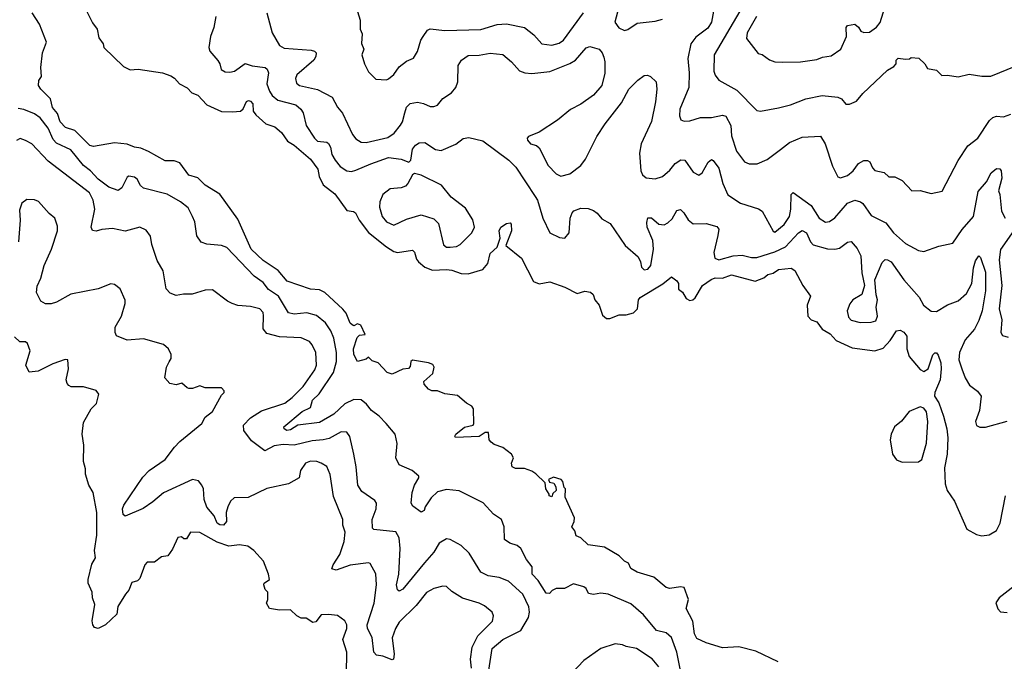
# Model space of a CAD drawing. Extents: x 1793424 to 1900092, y 321114 to 470632.
# Tile 97 of 256: x 1847183 to 1852609, y 413635 to 417168. Entities that reach past the tile are written whole.
import ezdxf

# ---------------------------------------------------------------- set-up
doc = ezdxf.new("R2010")
doc.units = 0

msp = doc.modelspace()

# ---------------------------------------------------------------- linework, layer by layer
at = {"layer": '0CON05XD'}
for points in [[(1849013.3, 417315), (1849058.8, 417165), (1849060, 417115), (1849070.7, 417090.7), (1849067, 417037), (1849080, 417005), (1849067.5, 416975), (1849082.5, 416925), (1849105, 416880), (1849145, 416840), (1849205, 416837.5), (1849215, 416842.5), (1849245, 416866.7), (1849275, 416908.8), (1849315, 416938.8), (1849353.9, 416956.1), (1849375, 416992.5), (1849394.2, 417055), (1849406.2, 417075), (1849430.3, 417109.7), (1849445, 417118), (1849525, 417108.6), (1849725, 417113.3), (1849815, 417141.1), (1849865, 417145.7), (1849964.5, 417124.5), (1850016, 417085), (1850060, 417035), (1850115, 417028.6), (1850155, 417039.4), (1850179.2, 417055), (1850290, 417205)], [(1850485.8, 417244.2), (1850462.5, 417155), (1850485, 417124), (1850515, 417109.2), (1850535, 417114), (1850585, 417148), (1850685, 417159.4), (1850725, 417171.4)], [(1851013.9, 417256.1), (1850995.8, 417155), (1850975, 417121.2), (1850908.3, 417071.7), (1850880.6, 417035), (1850864.4, 416955), (1850871.9, 416875), (1850870, 416795), (1850820.8, 416675), (1850819.3, 416639.3), (1850827, 416617), (1850845, 416610), (1850875, 416611.2), (1850935, 416628.6), (1850995, 416630), (1851055, 416642.5), (1851075, 416636), (1851102.5, 416585), (1851105, 416527.5), (1851133.2, 416443.2), (1851177.5, 416385), (1851203.6, 416373.6), (1851246.4, 416373.6), (1851301.7, 416398.3), (1851375, 416453.3), (1851425, 416491.2), (1851495, 416521.2), (1851595, 416526.2), (1851621.2, 416485), (1851661.2, 416361.2), (1851691.7, 416301.7), (1851707, 416297), (1851745, 416310.8), (1851776, 416335), (1851805, 416376.2), (1851835, 416392.5), (1851855, 416392.5), (1851867.5, 416385), (1851881.7, 416351.7), (1851895, 416337.5), (1851947, 416327), (1851973, 416303), (1852005, 416302.5), (1852045, 416282.5), (1852100, 416225), (1852145, 416227.5), (1852205, 416210), (1852266.4, 416223.6), (1852355, 416393.3), (1852407, 416473), (1852462, 416515), (1852527, 416613), (1852545, 416628.8), (1852565, 416636), (1852605, 416632.5), (1852645, 416646.9)], [(1851362.6, 413632.6), (1851240.4, 413690.4), (1851145, 413714), (1851055, 413708.8), (1850965, 413736.7), (1850915, 413760), (1850901.2, 413785), (1850892, 413855), (1850855.8, 413925), (1850867.8, 413975), (1850845, 414040.8), (1850825, 414044.4), (1850765, 414035.6), (1850745, 414041.1), (1850677.8, 414097.8), (1850585, 414125.8), (1850550, 414145), (1850537.5, 414175), (1850515, 414186.7), (1850486.7, 414215), (1850405, 414262.5), (1850315, 414276.2), (1850275, 414314.3), (1850250, 414325), (1850242.7, 414352.7), (1850225.6, 414375), (1850238.9, 414405), (1850240.5, 414425), (1850188.3, 414538.3), (1850190, 414585), (1850182.5, 414592.5), (1850176.7, 414625), (1850166.7, 414635), (1850125, 414648.8), (1850097.5, 414635), (1850101.7, 414621.7), (1850126.4, 414616.4), (1850137.5, 414595), (1850140, 414575), (1850121.7, 414558.3), (1850115, 414540), (1850100, 414545), (1850100, 414555), (1850082.5, 414585), (1850078.3, 414618.3), (1850026.8, 414666.8), (1850005, 414682), (1849965, 414696), (1849915, 414696.2), (1849897.5, 414705), (1849893.3, 414725), (1849903.3, 414755), (1849893.3, 414775), (1849845, 414812.5), (1849798.3, 414828.3), (1849780.7, 414840.7), (1849770, 414855), (1849766.7, 414895), (1849747.5, 414895), (1849715, 414873.3), (1849585, 414867.5), (1849580, 414875), (1849586.7, 414885), (1849635, 414923.8), (1849681.2, 414935), (1849685.7, 414945), (1849683.3, 415025), (1849675, 415040), (1849645, 415056.2), (1849595, 415098), (1849525, 415107.5), (1849485, 415123.3), (1849453.6, 415123.6), (1849435, 415132.5), (1849411.7, 415161.7), (1849410, 415175), (1849459.7, 415220.3), (1849467.5, 415255), (1849459.1, 415269.1), (1849435, 415279.1), (1849347.5, 415292.5), (1849338.8, 415285), (1849335, 415257.5), (1849325, 415246.2), (1849295, 415243.3), (1849235, 415216.2), (1849207.5, 415225), (1849158.3, 415278.3), (1849125, 415290), (1849105, 415310), (1849091.7, 415298.3), (1849045, 415286.2), (1849023.5, 415323.5), (1849022.5, 415355), (1849042.9, 415417.1), (1849055, 415431.2), (1849087.5, 415435), (1849062.5, 415485), (1849045, 415493.3), (1849025, 415482.5), (1849015, 415487.5), (1849005, 415497.5), (1848982.5, 415552.5), (1848964.3, 415574.3), (1848865, 415665.8), (1848835, 415681.2), (1848785, 415684), (1848657.5, 415727.5), (1848606.5, 415786.5), (1848525, 415841.1), (1848459.4, 415905), (1848385, 416070), (1848285, 416207.5), (1848205, 416257.5), (1848165, 416296.7), (1848115, 416312.5), (1848065, 416378.8), (1848035, 416390), (1847985, 416390), (1847892.7, 416442.7), (1847849.7, 416459.7), (1847815, 416465.8), (1847775, 416482), (1847705, 416490), (1847589.5, 416470.5), (1847570, 416475), (1847487.7, 416557.7), (1847435, 416574.6), (1847405.5, 416605), (1847392.1, 416652.1), (1847363.5, 416685), (1847352.1, 416732.1), (1847298.8, 416785), (1847287.5, 416805), (1847287.7, 416832.3), (1847302.5, 416855), (1847299.2, 416905), (1847308.1, 416985), (1847330, 417045), (1847292.7, 417142.7), (1847251.2, 417205)], [(1847553, 417213), (1847585, 417150), (1847610, 417115), (1847618.3, 417068.3), (1847642.5, 417035), (1847647.5, 417015), (1847755, 416910), (1847791.7, 416891.7), (1847835.9, 416895.9), (1847970, 416875), (1848015, 416858.8), (1848035.9, 416845.9), (1848064.2, 416814.2), (1848105, 416793.3), (1848132.5, 416765), (1848165, 416752.5), (1848215, 416700), (1848295, 416663.3), (1848355, 416660), (1848400, 416665), (1848413.6, 416676.4), (1848432.7, 416717.3), (1848443, 416723), (1848455, 416720), (1848467.5, 416705), (1848470, 416665), (1848484.1, 416644.1), (1848540, 416595), (1848588.8, 416578.8), (1848625, 416547.5), (1848658.8, 416498.8), (1848695, 416476.2), (1848785, 416399.5), (1848826.7, 416345), (1848833.7, 416303.7), (1848855, 416258), (1848918.7, 416208.7), (1848985, 416117.5), (1849022.3, 416112.3), (1849034.2, 416104.2), (1849054.2, 416064.2), (1849105.6, 415995.6), (1849205, 415917.1), (1849245, 415891.4), (1849265, 415885.7), (1849348, 415898), (1849358.1, 415888.1), (1849369.4, 415849.4), (1849380, 415835), (1849415.4, 415805.4), (1849458.7, 415788.7), (1849535, 415793.1), (1849565, 415789.2), (1849615, 415770), (1849655, 415768), (1849735, 415792.5), (1849762, 415825)], [(1848263.3, 417185), (1848253.3, 417125), (1848234, 417075), (1848225.8, 417015), (1848230.8, 416995), (1848275, 416943.3), (1848286, 416925), (1848293.2, 416893.2), (1848315, 416880.8), (1848341.7, 416878.3), (1848365.9, 416884.1), (1848425, 416927.5), (1848465, 416913.8), (1848535, 416904), (1848546.2, 416895), (1848554, 416875), (1848545.6, 416815), (1848559.4, 416775), (1848575, 416750.8), (1848605.3, 416725.3), (1848705, 416700), (1848733.1, 416675), (1848744.5, 416654.5)], [(1848544.2, 417205), (1848574.2, 417095), (1848615, 417026.2), (1848641.1, 417011.1), (1848789.4, 416999.4), (1848807.5, 416995), (1848817.5, 416985), (1848815.8, 416965), (1848804.2, 416945), (1848710.8, 416865), (1848702, 416845), (1848707.7, 416817.7), (1848725.8, 416805.8), (1848825, 416784.2), (1848905, 416741.2), (1848935, 416686.7), (1848962.7, 416652.7), (1849017.5, 416535), (1849035, 416511.2), (1849064.4, 416494.4), (1849092.4, 416492.4), (1849211.3, 416518.7), (1849246.6, 416543.4), (1849282.1, 416587.9), (1849292.5, 416605), (1849305.6, 416654.4), (1849315, 416686.7), (1849335, 416706.2), (1849375, 416714), (1849407.3, 416707.3), (1849445, 416690), (1849465, 416690), (1849485, 416696.7), (1849515, 416733.3), (1849562.5, 416765), (1849586.7, 416795), (1849596.7, 416825), (1849598.8, 416915), (1849616.7, 416945), (1849655, 416970), (1849715, 416972.5), (1849775, 416984.2), (1849845, 416976.2), (1849893.8, 416935), (1849936.8, 416886.8), (1849965.7, 416875.7), (1850005, 416871.9), (1850105, 416882.9), (1850215, 416927.5), (1850246, 416945), (1850305, 417013.3), (1850325, 417020), (1850375.8, 417005.8), (1850393.3, 416985), (1850402.3, 416962.3), (1850408, 416935), (1850407, 416873), (1850390, 416805), (1850345, 416752.5), (1850275, 416702.9), (1850217.4, 416672.6), (1850146, 416615), (1850045, 416548), (1849987.5, 416525), (1849980, 416515), (1849981.2, 416505), (1849997.5, 416485), (1850030, 416475), (1850045, 416462.5), (1850096, 416365), (1850138.7, 416318.7), (1850165, 416305.8), (1850215, 416320), (1850274.5, 416365.5), (1850300.9, 416399.1), (1850363.1, 416525), (1850409.2, 416595), (1850499.7, 416710.3), (1850538.8, 416785), (1850590, 416835), (1850625, 416860), (1850643, 416863), (1850660, 416855), (1850690, 416825), (1850693.3, 416785), (1850685.8, 416715), (1850665, 416607.5), (1850607.1, 416485), (1850597.9, 416432.1), (1850605.8, 416335), (1850615, 416313.3), (1850635, 416296.7), (1850685, 416291.2), (1850725, 416303.8), (1850765, 416338.8), (1850795, 416376), (1850826.1, 416396.1), (1850847.5, 416395), (1850895, 416328.8), (1850925, 416311.2), (1850943.8, 416325), (1850976.4, 416383.6), (1850995, 416397.5), (1851005, 416392.5), (1851035, 416350), (1851056.8, 416266.8), (1851085, 416203.8), (1851155, 416158), (1851255, 416126.2), (1851275, 416113.3), (1851335, 416002.5), (1851345, 415997.5), (1851395, 416039.2), (1851424.4, 416085), (1851433.1, 416125), (1851434, 416205), (1851445, 416216.7), (1851544.3, 416145), (1851588.6, 416075), (1851623.8, 416053.8), (1851645, 416056.9), (1851675, 416076.9), (1851745, 416156.9), (1851785, 416174.2), (1851815.4, 416165.4), (1851829.2, 416155), (1851875, 416089.2), (1851955, 416048.8), (1851998, 415995), (1852065, 415936.2), (1852135, 415896.2), (1852165, 415891.2), (1852248.8, 415921.2), (1852325, 415936.7), (1852377, 416013), (1852438.6, 416085), (1852465, 416222.5), (1852510, 416275), (1852536.2, 416325), (1852565, 416348.8), (1852585, 416346.7), (1852592, 416335), (1852595.5, 416294.5), (1852576, 416225), (1852584.4, 416205), (1852593.2, 416113.2), (1852614.3, 416074.3)], [(1851152.2, 417215), (1851009.4, 416975), (1851008, 416885), (1851015, 416862.5), (1851035.8, 416835.8), (1851135, 416779.2), (1851245, 416668.8), (1851265.9, 416664.1), (1851365, 416682), (1851430.5, 416699.5), (1851515, 416732), (1851605, 416750), (1851691.2, 416741.2), (1851711.7, 416731.7), (1851735, 416703.3), (1851755, 416702.5), (1851795, 416720), (1851829.2, 416760.8), (1851965, 416890), (1851999.3, 416910.7), (1852012.5, 416925), (1852013.3, 416945), (1852023.9, 416956.1), (1852065, 416950), (1852087, 416953), (1852095, 416960)], [(1851243.8, 417186.2), (1851191.9, 417095), (1851188, 417065), (1851251.7, 416981.7), (1851275, 416976.7), (1851315, 416946.7), (1851345, 416936.7), (1851385, 416933.3), (1851485, 416936), (1851575, 416948), (1851607.7, 416962.3), (1851655, 416968.8), (1851708.8, 417005), (1851738.8, 417075), (1851736.7, 417125), (1851745, 417136.7), (1851785, 417143.3), (1851805, 417127.5), (1851817.5, 417105), (1851835, 417096.7), (1851865, 417100), (1851905, 417126.7), (1851925, 417152.5), (1851950, 417235)], [(1852095, 416960), (1852137, 416957), (1852170, 416925), (1852185, 416900), (1852235, 416890), (1852265, 416860), (1852295, 416862.5), (1852355, 416852.5), (1852415, 416867.5), (1852485, 416857.5), (1852535, 416857.5), (1852675, 416913.3)], [(1850825.6, 413575), (1850804.5, 413685), (1850775, 413766), (1850745, 413792), (1850692.5, 413805), (1850619.8, 413889.8), (1850551.2, 413951.2), (1850425, 414003.8), (1850385, 414010), (1850345, 414003.3), (1850317.5, 414007.5), (1850303.8, 414035), (1850291.2, 414045), (1850235, 414061.9), (1850185, 414035.8), (1850140, 414035), (1850117.5, 414025), (1850101.7, 414008.3), (1850085, 414010), (1850040.5, 414080.5), (1850007.5, 414115), (1850006.7, 414155), (1849975.6, 414195.6), (1849945, 414256.2), (1849925, 414272.5), (1849884.5, 414284.5), (1849853.8, 414305), (1849853.3, 414375), (1849837.5, 414415), (1849794.1, 414444.1), (1849737.5, 414507.5), (1849605, 414574), (1849535, 414580), (1849485, 414568), (1849451.2, 414535), (1849416.7, 414485), (1849411.2, 414465), (1849395, 414456), (1849348.6, 414488.6), (1849340, 414505), (1849345.6, 414565), (1849359.2, 414605), (1849383.3, 414645), (1849382.5, 414655), (1849345, 414686), (1849275, 414716.7), (1849256.2, 414755), (1849263.6, 414833.6), (1849251.2, 414885), (1849203.3, 414945), (1849163.3, 414985), (1849121.2, 415015), (1849095, 415051.2), (1849064.3, 415074.3), (1849025, 415075.6), (1848975, 415053.3), (1848915, 414996.5), (1848835, 414950.6), (1848715, 414934.4), (1848675, 414909.5), (1848655, 414905.7), (1848640.8, 414915), (1848638.8, 414925), (1848740.2, 415009.8), (1848785, 415032.5), (1848796.8, 415073.2), (1848833, 415107), (1848911.8, 415225), (1848928.5, 415285), (1848927.9, 415335), (1848914.6, 415414.6), (1848896.9, 415455), (1848868, 415498), (1848819.1, 415539.1), (1848765.7, 415554.3), (1848695, 415547.1), (1848663.5, 415553.5), (1848608.9, 415645), (1848555, 415682.5), (1848525, 415720), (1848475.4, 415755.4), (1848325, 415913.1), (1848295, 415924.3), (1848215, 415931.2), (1848182.7, 415942.7), (1848158.3, 415978.3), (1848148, 416055), (1848135.8, 416085), (1848111.3, 416131.3), (1848070, 416165), (1847995, 416206.9), (1847865, 416240), (1847848.8, 416255), (1847830.3, 416290.3), (1847815, 416300.8), (1847785, 416305.7), (1847775, 416301.2), (1847745, 416242.5), (1847725, 416226.7), (1847675, 416245.6), (1847615, 416290), (1847573.5, 416335), (1847534.3, 416364.3), (1847465, 416451.9), (1847385, 416488.9), (1847368.2, 416508.2), (1847339.9, 416569.9), (1847295, 416626.9), (1847265, 416649.4), (1847205, 416674.3), (1847175, 416678.1)], [(1848744.5, 416654.5), (1848761.9, 416585), (1848807.1, 416515), (1848825, 416498.6), (1848875, 416493.3), (1848885, 416486.7), (1848895.7, 416465.7), (1848903.1, 416425), (1848921.4, 416395), (1848949.3, 416359.3), (1848985, 416335.8), (1849012.3, 416332.3), (1849035, 416338.6), (1849117.5, 416375), (1849215, 416408.6), (1849285, 416400), (1849327, 416383), (1849337.5, 416395), (1849348, 416455), (1849365, 416476.7), (1849385, 416490), (1849415, 416491.2), (1849475, 416454), (1849505, 416448), (1849586.8, 416483.2), (1849626.4, 416513.6), (1849658.3, 416518.3), (1849735, 416500), (1849878, 416395), (1849916.3, 416356.3), (1850024.2, 416195), (1850035.7, 416175), (1850065.7, 416075.7), (1850104.2, 415994.2), (1850158.3, 415968.3), (1850187.5, 415965), (1850211.2, 415995), (1850216.7, 416075), (1850227.5, 416105), (1850237.5, 416115), (1850275, 416130), (1850315, 416127.5), (1850345, 416116.7), (1850365, 416102.5), (1850390.7, 416070.7), (1850436.4, 416046.4), (1850520, 415925), (1850591.7, 415861.7), (1850604.2, 415835), (1850608.8, 415805), (1850625, 415791.2), (1850645, 415794), (1850660.8, 415815), (1850675.6, 415905), (1850671.3, 415951.3), (1850640.8, 416025), (1850638.3, 416051.7), (1850645, 416077.5), (1850665, 416076.7), (1850705, 416041.2), (1850735, 416038), (1850755, 416048.8), (1850777.9, 416072.1), (1850805, 416117.5), (1850825, 416122.5), (1850843.3, 416105), (1850866.7, 416065), (1850894.1, 416044.1), (1850965, 416046.2), (1851025, 416030), (1851036, 416015), (1851030.8, 415979.2), (1851008.6, 415885), (1851014, 415855), (1851035.6, 415845.6), (1851115, 415866.9), (1851165, 415871.4), (1851215, 415858.6), (1851245, 415858.1), (1851345, 415889.2), (1851403.1, 415916.9), (1851475, 415994.2), (1851495, 416007.5), (1851519.2, 415995), (1851540.8, 415945), (1851555, 415928), (1851635, 415906.2), (1851675, 415904), (1851700.5, 415909.5), (1851745, 415942.5), (1851765, 415946.7), (1851797.3, 415907.3), (1851817.3, 415867.3), (1851824.3, 415774.3), (1851837.5, 415705), (1851824.2, 415655), (1851774.7, 415625.3), (1851757, 415603), (1851743.1, 415565), (1851750.2, 415530.2), (1851765, 415513.1), (1851815, 415500.8), (1851875, 415502), (1851900.8, 415509.2), (1851909.4, 415535), (1851901.9, 415585), (1851910.5, 415625), (1851902.8, 415652.8), (1851895.8, 415735), (1851935, 415830), (1851953, 415847), (1851965, 415846), (1851985, 415833.8), (1852054.3, 415735), (1852139.3, 415639.3), (1852163.8, 415595), (1852205, 415562), (1852235, 415561.4), (1852295, 415598.6), (1852355, 415620), (1852399.8, 415660.2), (1852430.6, 415715), (1852438.5, 415801.5), (1852449.7, 415840.3), (1852468.3, 415868.3), (1852477.7, 415857.7), (1852505, 415777.5), (1852505.4, 415675), (1852486.2, 415565), (1852468.3, 415511.7), (1852445, 415464.2), (1852393.1, 415405), (1852361.9, 415335), (1852358.1, 415295), (1852375.6, 415245.6), (1852393.3, 415195), (1852417.5, 415155), (1852461.7, 415121.7), (1852481.2, 415095), (1852472, 415015), (1852450, 414955), (1852455, 414932.5), (1852473.9, 414923.9), (1852505, 414923.8), (1852625, 414956.2)], [(1848533.1, 414793.1), (1848459.6, 414849.6), (1848418.9, 414905), (1848415.6, 414935), (1848455, 414975.6), (1848515, 415014.4), (1848645, 415057.1), (1848685, 415087.1), (1848745, 415147.5), (1848809.4, 415240.6), (1848818.9, 415265), (1848814.2, 415335), (1848795, 415376.7), (1848780, 415395), (1848735, 415416.2), (1848615, 415420.8), (1848545, 415440), (1848524, 415465), (1848527.3, 415537.3), (1848523.8, 415555), (1848505.8, 415575.8), (1848455, 415589.2), (1848385, 415594.2), (1848354.2, 415604.2), (1848327.7, 415617.7), (1848245, 415680), (1848205, 415678.8), (1848133.6, 415656.4), (1848085, 415656.2), (1848045, 415648.8), (1848011.7, 415661.7), (1847990, 415685), (1847974, 415785), (1847941.2, 415841.2), (1847910.3, 415930.3), (1847903.8, 415975), (1847879.5, 416009.5), (1847845, 416026.2), (1847765, 416004), (1847695, 416017.5), (1847635, 416012.9), (1847603.8, 416003.8), (1847585, 416007.5), (1847577.5, 416025), (1847597.1, 416125), (1847587.1, 416175), (1847568.6, 416215), (1847339.5, 416389.5), (1847250, 416485), (1847215, 416503.3), (1847185, 416513.3), (1847165, 416503.3)], [(1849555, 415914.4), (1849590.7, 415919.3), (1849610.2, 415929.8), (1849674, 415995), (1849690, 416025), (1849680.8, 416065), (1849639.4, 416129.4), (1849560.1, 416190.1), (1849507.3, 416257.3), (1849395, 416311.2), (1849358.3, 416321.7), (1849347, 416313), (1849322.5, 416265), (1849308.3, 416251.7), (1849285, 416241.2), (1849225, 416236), (1849184, 416205), (1849167.1, 416165), (1849165.6, 416135), (1849180.6, 416085), (1849205, 416055.7), (1849245, 416036.9), (1849315, 416070), (1849395, 416092.5), (1849465, 416070.8), (1849490.8, 416045), (1849518.9, 415928.9), (1849535, 415915.8), (1849555, 415914.4)], [(1849673.2, 413596.8), (1849666.8, 413646.8), (1849676.9, 413713.1), (1849707.1, 413775), (1849788.8, 413855), (1849793.8, 413885), (1849785.7, 413905.7), (1849745, 413940), (1849715.6, 413955.6), (1849623.1, 413983.1), (1849565, 414018.8), (1849535, 414046.7), (1849515, 414048.8), (1849465, 414036.2), (1849425, 414013.8), (1849368.7, 413941.3), (1849275, 413850), (1849254.2, 413815), (1849235.8, 413764.2), (1849245.7, 413674.3), (1849243, 413647), (1849235, 413643.3), (1849185, 413662.2), (1849148.6, 413668.6), (1849134.3, 413684.3), (1849124.6, 413765), (1849100.3, 413815), (1849098, 413835), (1849135.6, 413955), (1849148.9, 414055), (1849145.7, 414115.7), (1849115, 414172.5), (1849105, 414176.2), (1849005, 414164), (1848926.4, 414136.4), (1848904, 414144), (1848910, 414165), (1848947.6, 414222.4), (1848970.8, 414295), (1848975.8, 414345), (1848964, 414385), (1848963.8, 414415), (1848913, 414543), (1848894.1, 414664.1), (1848875, 414706.7), (1848845, 414726), (1848820, 414735), (1848785.9, 414735.9), (1848757.5, 414725), (1848730, 414685), (1848723.3, 414645), (1848665, 414611.2), (1848545, 414586), (1848442.6, 414537.4), (1848364.7, 414535.3), (1848345, 414515.7), (1848329.2, 414485), (1848320.8, 414455), (1848322.9, 414405), (1848306.7, 414385), (1848285, 414385.6), (1848271.1, 414395), (1848255.6, 414435), (1848215, 414484.3), (1848200, 414525), (1848195.4, 414584.6), (1848186.9, 414605), (1848167.8, 414627.8), (1848134.8, 414635.2), (1847975, 414563.3), (1847917.3, 414512.7), (1847863.4, 414476.6), (1847765, 414433.8), (1847752.7, 414442.7), (1847750, 414475), (1847757.5, 414495), (1847861.2, 414648.8), (1847896, 414685), (1847985, 414746.5), (1848035.4, 414814.6), (1848065, 414844.2), (1848186.7, 414945), (1848205, 414980), (1848245, 415010), (1848295, 415100), (1848310, 415115), (1848310, 415125), (1848295, 415140), (1848205, 415140), (1848175, 415152.5), (1848135, 415137.5), (1848115, 415137.5), (1848105, 415140), (1848077, 415167), (1848045, 415157.5), (1848010, 415165), (1847982.5, 415195), (1847992.5, 415255), (1848007, 415283), (1848017, 415303), (1848017.5, 415325), (1848002.5, 415355), (1847975, 415380), (1847865, 415411.2), (1847775, 415404), (1847716.4, 415426.4), (1847708.8, 415445), (1847708.8, 415475), (1847743.3, 415535), (1847763.8, 415605), (1847763.9, 415623.9), (1847736.1, 415686.1), (1847705, 415710), (1847685, 415713.8), (1847615, 415686.2), (1847465, 415656.2), (1847385, 415613.3), (1847356.1, 415603.9), (1847325, 415603.3), (1847298.8, 415618.8), (1847276, 415665), (1847278.8, 415701.2), (1847300, 415745), (1847318, 415815), (1847358.6, 415905), (1847390.8, 416005), (1847391.2, 416031.2), (1847377.5, 416075), (1847345, 416100), (1847285.9, 416165.9), (1847265, 416176.7), (1847223, 416177), (1847195, 416157.5), (1847181.2, 416118.8), (1847185.8, 416064.2), (1847175.8, 415945)], [(1849762, 415825), (1849775, 415881.2), (1849814.1, 415915.9), (1849830, 415965), (1849826, 416005), (1849834.3, 416025), (1849865, 416046.2), (1849885, 416050), (1849891.7, 416041.7), (1849892.5, 416005), (1849862.5, 415925), (1849948, 415855), (1850015, 415726), (1850045, 415714), (1850105, 415724), (1850187.5, 415695), (1850255, 415660), (1850297, 415673), (1850328.3, 415668.3), (1850342.5, 415655), (1850352.5, 415625), (1850375.9, 415595.9), (1850395, 415540), (1850417, 415523), (1850435, 415523.3), (1850487, 415543), (1850525, 415543.3), (1850566.1, 415553.9), (1850587.5, 415575), (1850593.3, 415625), (1850602.3, 415637.7), (1850727, 415713), (1850775, 415752.5), (1850805, 415730), (1850812.5, 415715), (1850813.6, 415683.6), (1850835, 415667.5), (1850855, 415633.3), (1850875, 415621.2), (1850892.5, 415625), (1850905, 415636.7), (1850946, 415705), (1850993.1, 415736.9), (1851015, 415745.6), (1851055, 415743.8), (1851105, 415763.1), (1851235, 415728), (1851283.3, 415746.7), (1851305.6, 415764.4), (1851335, 415772.7), (1851365, 415793.1), (1851435, 415800), (1851455, 415787.5), (1851498.8, 415705), (1851540, 415645), (1851523.3, 415595), (1851526.7, 415535), (1851544.2, 415514.2), (1851575, 415503.3), (1851604.3, 415464.3), (1851648.3, 415438.3), (1851682.2, 415402.2), (1851770.9, 415360.9), (1851895, 415344.3), (1851940.3, 415359.7), (1851979.3, 415400.7), (1852015, 415453.8), (1852035, 415458.8), (1852055, 415446.7), (1852071.2, 415425), (1852070.8, 415355), (1852085, 415312.5), (1852145, 415242.5), (1852165, 415231.2), (1852190, 415245), (1852215, 415322.5), (1852225, 415332.5), (1852235, 415332.5), (1852245, 415320), (1852258.3, 415278.3), (1852260, 415245), (1852254.4, 415185), (1852226.7, 415115), (1852224.4, 415095), (1852247.6, 415057.6), (1852273.8, 414985), (1852292.5, 414915), (1852297.1, 414865), (1852294.4, 414775), (1852279.1, 414700.9), (1852282.6, 414612.6), (1852294.4, 414574.4), (1852335, 414516.7), (1852403, 414363), (1852455, 414333.8), (1852485, 414325.8), (1852525, 414330.6), (1852565.5, 414354.5), (1852586.7, 414395), (1852615.6, 414545)], [(1852673.8, 416025), (1852587.4, 415902.6), (1852581.1, 415845), (1852595.7, 415704.3), (1852580.6, 415575), (1852595.5, 415514.5), (1852588.8, 415445), (1852599.3, 415429.3), (1852630.5, 415420.5)], [(1848984.4, 413565), (1848986, 413685), (1848963.3, 413755), (1848985.8, 413815), (1848985.7, 413835.7), (1848975, 413856.7), (1848935, 413886.2), (1848885, 413892.5), (1848845, 413890), (1848815, 413852.5), (1848798.3, 413848.3), (1848761.7, 413871.7), (1848735, 413872.5), (1848710, 413885), (1848675, 413917.5), (1848615, 413916.7), (1848560, 413925), (1848542.5, 413955), (1848550, 413975), (1848550, 414015), (1848535, 414030), (1848527.5, 414055), (1848530, 414065), (1848560, 414085), (1848553.3, 414115), (1848526.2, 414186.2), (1848472.5, 414245), (1848439.5, 414269.5), (1848395, 414275.8), (1848335, 414268.1), (1848271.5, 414291.5), (1848175, 414344), (1848123.6, 414346.4), (1848101.7, 414308.3), (1848088.3, 414308.3), (1848075, 414320), (1848053.6, 414316.4), (1848025, 414252.5), (1848000, 414215), (1847965, 414210), (1847925, 414180), (1847885, 414180), (1847872.5, 414165), (1847845, 414090), (1847831.7, 414078.3), (1847800.7, 414069.3), (1847783.6, 414026.4), (1847766.7, 414005), (1847724.2, 413935.8), (1847718, 413895), (1847656.2, 413835), (1847615, 413815.8), (1847595, 413820), (1847585.7, 413835), (1847582.9, 413857.1), (1847597.7, 413947.7), (1847583.8, 413985), (1847583.3, 414015), (1847561.2, 414065), (1847560, 414085), (1847581.2, 414168.8), (1847600, 414205), (1847595.8, 414245), (1847608.8, 414328.8), (1847607.5, 414455), (1847588.8, 414565), (1847564.2, 414604.2), (1847546.2, 414665), (1847546, 414695), (1847534, 414735), (1847536.2, 414825), (1847526.7, 414885), (1847535, 414950), (1847576.7, 415025), (1847606.7, 415055), (1847620, 415105), (1847605, 415126.7), (1847535, 415145.8), (1847466.4, 415146.4), (1847453.6, 415153.6), (1847443.8, 415163.8), (1847438.8, 415185), (1847452.5, 415245), (1847447.5, 415295), (1847433, 415297), (1847365, 415273.3), (1847285, 415233.3), (1847235, 415227.5), (1847217.5, 415265), (1847240, 415345), (1847226.7, 415385), (1847215, 415393.3), (1847184.1, 415394.1), (1847155, 415421.2)], [(1852045, 414730.8), (1852135, 414732.9), (1852155, 414746.7), (1852180.6, 414835), (1852188.1, 414955), (1852179.1, 415009.1), (1852165, 415028), (1852145, 415035.7), (1852085, 415010), (1852042.6, 414957.4), (1852004.5, 414925.5), (1851985.7, 414885), (1851980, 414855), (1851992, 414775), (1852015, 414744), (1852045, 414730.8)], [(1849768.1, 413585), (1849787.3, 413705), (1849845, 413755.4), (1849944.4, 413805), (1849986.2, 413875), (1849992.5, 413905), (1849988.9, 413935), (1849955.8, 414005), (1849875.7, 414075.7), (1849825, 414095.8), (1849765, 414106), (1849725, 414126.2), (1849659.7, 414229.7), (1849615, 414272), (1849555, 414306.2), (1849535, 414308.8), (1849495, 414285.8), (1849464.3, 414235), (1849413.9, 414176.1), (1849295, 414032), (1849275, 414021.2), (1849265, 414027.5), (1849260, 414055), (1849271.4, 414115), (1849280, 414255), (1849274.2, 414315), (1849255, 414347.5), (1849135, 414360), (1849127.3, 414367.3), (1849125.6, 414415), (1849147.5, 414475), (1849148.8, 414505), (1849140, 414520), (1849069.3, 414569.3), (1849045.7, 414605), (1849037.5, 414705), (1849024, 414775), (1849002.3, 414872.3), (1848985.8, 414895.8), (1848955, 414897.5), (1848887.5, 414862.5), (1848855, 414854.5), (1848795, 414848.8), (1848695, 414825.4), (1848635, 414829.2), (1848585, 414821.5), (1848533.1, 414793.1)], [(1852662.2, 414047.8), (1852580, 413985), (1852562.5, 413957.5), (1852573, 413923), (1852587.7, 413907.7), (1852624.1, 413904.1)], [(1850704.2, 413605), (1850669.1, 413649.1), (1850582.5, 413705), (1850525, 413716.2), (1850505, 413726.2), (1850465, 413731.2), (1850385, 413706), (1850290.9, 413639.1), (1850195, 413536.2)]]:
    msp.add_lwpolyline(points, dxfattribs=at)

doc.saveas('drawing.dxf')
